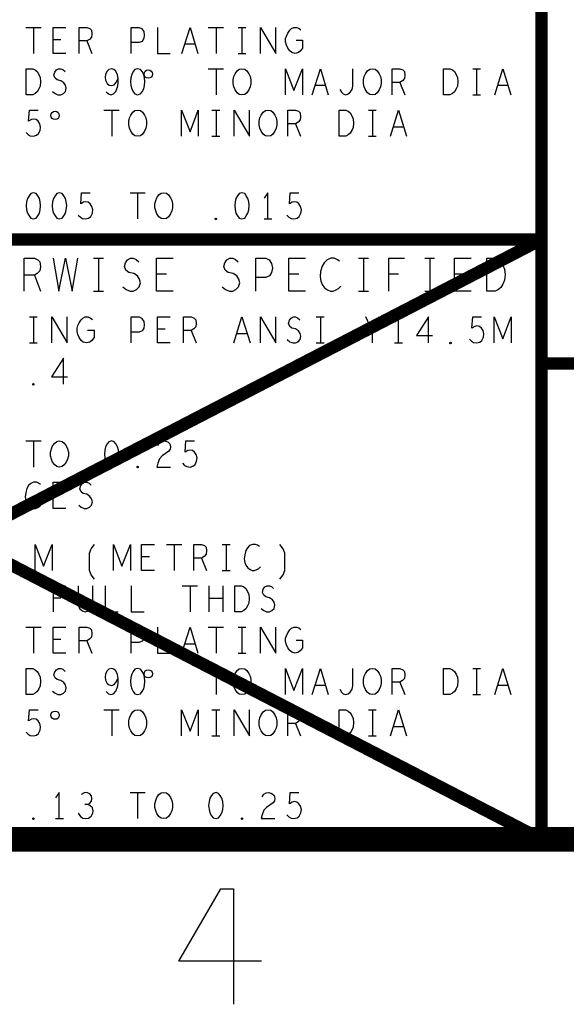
# Model space of a CAD drawing. Extents: x -3.2 to 30.8, y -10.2 to 11.8.
# Tile 12 of 32: x 15.4 to 16.8, y -10 to -7.6. Entities that reach past the tile are written whole.
import ezdxf

# ---------------------------------------------------------------- set-up
doc = ezdxf.new("R2010")
doc.units = 0
doc.layers.add('LAYNR1', color=2, linetype='CONTINUOUS')

msp = doc.modelspace()

# ---------------------------------------------------------------- linework, layer by layer
at = {"layer": 'LAYNR1'}
for p, q in [((15.457, -7.605), (15.494, -7.605)), ((15.476, -7.605), (15.476, -7.668)), ((15.898, -7.605), (15.935, -7.605)), ((15.917, -7.605), (15.917, -7.668)), ((15.97, -7.605), (15.989, -7.605)), ((15.979, -7.605), (15.979, -7.668)), ((15.542, -7.635), (15.523, -7.635)), ((15.605, -7.638), (15.617, -7.668)), ((15.866, -7.646), (15.841, -7.646)), ((15.97, -7.668), (15.989, -7.668)), ((15.898, -7.705), (15.935, -7.705)), ((15.917, -7.705), (15.917, -7.768)), ((16.537, -7.705), (16.556, -7.705)), ((16.546, -7.705), (16.546, -7.768)), ((16.181, -7.746), (16.156, -7.746)), ((16.361, -7.738), (16.373, -7.768)), ((16.622, -7.746), (16.597, -7.746)), ((16.537, -7.768), (16.556, -7.768)), ((15.646, -7.805), (15.683, -7.805)), ((15.665, -7.805), (15.665, -7.868)), ((15.907, -7.805), (15.926, -7.805)), ((15.917, -7.805), (15.917, -7.868)), ((16.285, -7.805), (16.304, -7.805)), ((16.295, -7.805), (16.295, -7.868)), ((16.109, -7.838), (16.121, -7.868)), ((16.37, -7.846), (16.345, -7.846)), ((15.907, -7.868), (15.926, -7.868)), ((16.285, -7.868), (16.304, -7.868)), ((15.709, -8.005), (15.746, -8.005)), ((15.727, -8.005), (15.727, -8.068)), ((16.033, -8.068), (16.052, -8.068)), ((15.621, -8.163), (15.645, -8.163)), ((15.633, -8.163), (15.633, -8.243)), ((16.261, -8.163), (16.285, -8.163)), ((16.273, -8.163), (16.273, -8.243)), ((16.421, -8.163), (16.445, -8.163)), ((16.433, -8.163), (16.433, -8.243)), ((15.478, -8.204), (15.493, -8.243)), ((15.797, -8.202), (15.773, -8.202)), ((16.117, -8.202), (16.093, -8.202)), ((16.358, -8.202), (16.334, -8.202)), ((16.517, -8.202), (16.493, -8.202)), ((15.621, -8.243), (15.645, -8.243)), ((16.261, -8.243), (16.285, -8.243)), ((16.421, -8.243), (16.445, -8.243)), ((15.466, -8.305), (15.485, -8.305)), ((15.476, -8.305), (15.476, -8.368)), ((16.159, -8.305), (16.178, -8.305)), ((16.169, -8.305), (16.169, -8.368)), ((16.31, -8.305), (16.295, -8.34)), ((15.794, -8.335), (15.775, -8.335)), ((15.857, -8.338), (15.869, -8.368)), ((15.992, -8.346), (15.967, -8.346)), ((15.466, -8.368), (15.485, -8.368)), ((16.159, -8.368), (16.178, -8.368)), ((16.348, -8.368), (16.367, -8.368)), ((15.457, -8.605), (15.494, -8.605)), ((15.476, -8.605), (15.476, -8.668)), ((15.542, -8.735), (15.523, -8.735)), ((15.797, -8.855), (15.834, -8.855)), ((15.816, -8.855), (15.816, -8.918)), ((15.932, -8.855), (15.951, -8.855)), ((15.941, -8.855), (15.941, -8.918)), ((15.756, -8.885), (15.737, -8.885)), ((15.882, -8.888), (15.894, -8.918)), ((15.932, -8.918), (15.951, -8.918)), ((15.835, -8.955), (15.872, -8.955)), ((15.854, -8.955), (15.854, -9.018)), ((15.9, -9.018), (15.9, -8.955)), ((15.933, -8.955), (15.933, -9.018)), ((15.542, -8.985), (15.524, -8.985)), ((15.933, -8.986), (15.9, -8.986)), ((15.457, -9.055), (15.494, -9.055)), ((15.476, -9.055), (15.476, -9.118)), ((15.898, -9.055), (15.935, -9.055)), ((15.917, -9.055), (15.917, -9.118)), ((15.97, -9.055), (15.989, -9.055)), ((15.979, -9.055), (15.979, -9.118)), ((15.542, -9.085), (15.523, -9.085)), ((15.605, -9.088), (15.617, -9.118)), ((15.866, -9.096), (15.841, -9.096)), ((15.97, -9.118), (15.989, -9.118)), ((15.898, -9.155), (15.935, -9.155)), ((15.917, -9.155), (15.917, -9.218)), ((16.537, -9.155), (16.556, -9.155)), ((16.546, -9.155), (16.546, -9.218)), ((16.361, -9.188), (16.373, -9.218)), ((16.181, -9.196), (16.156, -9.196)), ((16.622, -9.196), (16.597, -9.196)), ((16.537, -9.218), (16.556, -9.218)), ((15.646, -9.255), (15.683, -9.255)), ((15.665, -9.255), (15.665, -9.318)), ((15.907, -9.255), (15.926, -9.255)), ((15.917, -9.255), (15.917, -9.318)), ((16.285, -9.255), (16.304, -9.255)), ((16.295, -9.255), (16.295, -9.318)), ((16.109, -9.288), (16.121, -9.318)), ((16.37, -9.296), (16.345, -9.296)), ((15.907, -9.318), (15.926, -9.318)), ((16.285, -9.318), (16.304, -9.318)), ((15.709, -9.455), (15.746, -9.455)), ((15.727, -9.455), (15.727, -9.518)), ((15.529, -9.518), (15.548, -9.518))]:
    msp.add_line(p, q, dxfattribs=at)
for points, const_width in [([(-2.597, -9.568), (30.203, -9.568), (30.203, 11.232), (-2.597, 11.232)], 0.06), ([(16.703, -6.668), (16.703, -9.568)], 0.03), ([(16.703, -9.568), (13.903, -8.118), (11.103, -9.568)], 0.03), ([(11.103, -8.118), (13.903, -9.568), (16.703, -8.118)], 0.03), ([(16.703, -8.118), (13.903, -8.118)], 0.03), ([(19.503, -8.418), (16.703, -8.418)], 0.03)]:
    msp.add_lwpolyline(points, dxfattribs=dict(at, const_width=const_width))
for points in [[(15.554, -7.668), (15.523, -7.668), (15.523, -7.605), (15.554, -7.605)], [(15.586, -7.668), (15.586, -7.605), (15.605, -7.605), (15.612, -7.608), (15.616, -7.612), (15.617, -7.621), (15.616, -7.629), (15.611, -7.634), (15.605, -7.638), (15.586, -7.638)], [(15.712, -7.668), (15.712, -7.605), (15.731, -7.605), (15.737, -7.608), (15.742, -7.615), (15.743, -7.624), (15.742, -7.632), (15.738, -7.639), (15.731, -7.642), (15.712, -7.642)], [(15.775, -7.605), (15.775, -7.668), (15.806, -7.668)], [(15.834, -7.668), (15.854, -7.605), (15.873, -7.668)], [(16.024, -7.668), (16.024, -7.605), (16.061, -7.668), (16.061, -7.605)], [(16.11, -7.636), (16.126, -7.636), (16.126, -7.655), (16.121, -7.662), (16.116, -7.666), (16.108, -7.668), (16.1, -7.666), (16.095, -7.662), (16.09, -7.655), (16.087, -7.648), (16.085, -7.64), (16.085, -7.632), (16.087, -7.626), (16.09, -7.619), (16.095, -7.612), (16.099, -7.608), (16.105, -7.605), (16.111, -7.605), (16.117, -7.607), (16.122, -7.611)], [(15.522, -7.76), (15.528, -7.765), (15.535, -7.768), (15.542, -7.768), (15.548, -7.765), (15.553, -7.76), (15.555, -7.752), (15.553, -7.745), (15.549, -7.739), (15.542, -7.734), (15.533, -7.732), (15.528, -7.728), (15.525, -7.721), (15.527, -7.713), (15.531, -7.708), (15.536, -7.705), (15.542, -7.705), (15.547, -7.707), (15.552, -7.712)], [(15.651, -7.761), (15.657, -7.766), (15.663, -7.768), (15.669, -7.766), (15.675, -7.76), (15.679, -7.75), (15.68, -7.741), (15.68, -7.729), (15.679, -7.72), (15.675, -7.711), (15.67, -7.707), (15.665, -7.705), (15.658, -7.707), (15.654, -7.711), (15.65, -7.718), (15.649, -7.726), (15.65, -7.733), (15.654, -7.741), (15.659, -7.745), (15.665, -7.746), (15.671, -7.744), (15.675, -7.739), (15.68, -7.729)], [(16.085, -7.768), (16.085, -7.705), (16.105, -7.758), (16.126, -7.705), (16.126, -7.768)], [(16.149, -7.768), (16.169, -7.705), (16.188, -7.768)], [(16.216, -7.755), (16.22, -7.762), (16.224, -7.766), (16.23, -7.768), (16.236, -7.766), (16.241, -7.762), (16.246, -7.755), (16.247, -7.747), (16.247, -7.705)], [(16.342, -7.768), (16.342, -7.705), (16.361, -7.705), (16.368, -7.708), (16.372, -7.712), (16.373, -7.721), (16.372, -7.729), (16.367, -7.734), (16.361, -7.738), (16.342, -7.738)], [(16.59, -7.768), (16.61, -7.705), (16.629, -7.768)], [(15.458, -7.859), (15.463, -7.864), (15.468, -7.867), (15.476, -7.868), (15.483, -7.866), (15.488, -7.862), (15.492, -7.854), (15.493, -7.846), (15.491, -7.838), (15.487, -7.832), (15.482, -7.828), (15.476, -7.827), (15.471, -7.828), (15.464, -7.832), (15.466, -7.805), (15.487, -7.805)], [(15.833, -7.868), (15.833, -7.805), (15.854, -7.858), (15.874, -7.805), (15.874, -7.868)], [(15.961, -7.868), (15.961, -7.805), (15.998, -7.868), (15.998, -7.805)], [(16.09, -7.868), (16.09, -7.805), (16.109, -7.805), (16.116, -7.808), (16.12, -7.812), (16.121, -7.821), (16.12, -7.829), (16.115, -7.834), (16.109, -7.838), (16.09, -7.838)], [(16.338, -7.868), (16.358, -7.805), (16.377, -7.868)], [(15.584, -8.059), (15.589, -8.064), (15.594, -8.067), (15.601, -8.068), (15.609, -8.066), (15.614, -8.062), (15.618, -8.054), (15.619, -8.046), (15.617, -8.038), (15.613, -8.032), (15.608, -8.028), (15.602, -8.027), (15.597, -8.028), (15.59, -8.032), (15.592, -8.005), (15.613, -8.005)], [(16.042, -8.068), (16.042, -8.005), (16.033, -8.018)], [(16.088, -8.059), (16.093, -8.064), (16.098, -8.067), (16.105, -8.068), (16.113, -8.066), (16.118, -8.062), (16.122, -8.054), (16.123, -8.046), (16.121, -8.038), (16.117, -8.032), (16.112, -8.028), (16.106, -8.027), (16.101, -8.028), (16.094, -8.032), (16.096, -8.005), (16.117, -8.005)], [(15.453, -8.243), (15.453, -8.163), (15.478, -8.163), (15.486, -8.167), (15.491, -8.172), (15.493, -8.183), (15.491, -8.194), (15.485, -8.2), (15.478, -8.204), (15.453, -8.204)], [(15.523, -8.163), (15.537, -8.243), (15.553, -8.163), (15.569, -8.243), (15.583, -8.163)], [(15.692, -8.232), (15.7, -8.239), (15.709, -8.243), (15.717, -8.243), (15.725, -8.239), (15.731, -8.232), (15.734, -8.223), (15.732, -8.214), (15.727, -8.206), (15.718, -8.2), (15.706, -8.198), (15.699, -8.192), (15.696, -8.183), (15.698, -8.174), (15.703, -8.167), (15.71, -8.163), (15.717, -8.163), (15.724, -8.166), (15.73, -8.172)], [(15.813, -8.243), (15.773, -8.243), (15.773, -8.163), (15.813, -8.163)], [(15.932, -8.232), (15.94, -8.239), (15.949, -8.243), (15.957, -8.243), (15.965, -8.239), (15.971, -8.232), (15.974, -8.223), (15.972, -8.214), (15.967, -8.206), (15.958, -8.2), (15.946, -8.198), (15.939, -8.192), (15.936, -8.183), (15.938, -8.174), (15.943, -8.167), (15.95, -8.163), (15.957, -8.163), (15.964, -8.166), (15.97, -8.172)], [(16.013, -8.243), (16.013, -8.163), (16.037, -8.163), (16.045, -8.167), (16.051, -8.176), (16.053, -8.187), (16.051, -8.198), (16.046, -8.206), (16.037, -8.21), (16.013, -8.21)], [(16.133, -8.243), (16.093, -8.243), (16.093, -8.163), (16.133, -8.163)], [(16.215, -8.17), (16.209, -8.166), (16.202, -8.163), (16.194, -8.163), (16.185, -8.167), (16.178, -8.174), (16.173, -8.182), (16.169, -8.195), (16.168, -8.207), (16.17, -8.219), (16.173, -8.227), (16.179, -8.235), (16.186, -8.24), (16.193, -8.243), (16.2, -8.243), (16.207, -8.24), (16.213, -8.236), (16.218, -8.231)], [(16.334, -8.243), (16.334, -8.163), (16.372, -8.163)], [(16.533, -8.243), (16.493, -8.243), (16.493, -8.163), (16.533, -8.163)], [(15.52, -8.368), (15.52, -8.305), (15.557, -8.368), (15.557, -8.305)], [(15.606, -8.337), (15.622, -8.337), (15.622, -8.355), (15.617, -8.362), (15.612, -8.366), (15.604, -8.368), (15.596, -8.366), (15.591, -8.362), (15.586, -8.355), (15.583, -8.348), (15.581, -8.34), (15.581, -8.332), (15.583, -8.326), (15.586, -8.319), (15.591, -8.312), (15.595, -8.308), (15.601, -8.305), (15.607, -8.305), (15.613, -8.307), (15.618, -8.311)], [(15.712, -8.368), (15.712, -8.305), (15.731, -8.305), (15.737, -8.308), (15.742, -8.316), (15.743, -8.324), (15.742, -8.332), (15.738, -8.339), (15.731, -8.342), (15.712, -8.342)], [(15.806, -8.368), (15.775, -8.368), (15.775, -8.305), (15.806, -8.305)], [(15.838, -8.368), (15.838, -8.305), (15.857, -8.305), (15.864, -8.308), (15.868, -8.312), (15.869, -8.321), (15.868, -8.329), (15.863, -8.334), (15.857, -8.338), (15.838, -8.338)], [(15.96, -8.368), (15.979, -8.305), (15.999, -8.368)], [(16.024, -8.368), (16.024, -8.305), (16.061, -8.368), (16.061, -8.305)], [(16.089, -8.36), (16.095, -8.365), (16.102, -8.368), (16.109, -8.368), (16.115, -8.365), (16.12, -8.36), (16.122, -8.352), (16.12, -8.345), (16.116, -8.339), (16.109, -8.334), (16.1, -8.332), (16.095, -8.328), (16.092, -8.321), (16.094, -8.313), (16.098, -8.308), (16.103, -8.305), (16.109, -8.305), (16.114, -8.307), (16.119, -8.312)], [(16.295, -8.368), (16.295, -8.34), (16.279, -8.305)], [(16.358, -8.368), (16.358, -8.305), (16.348, -8.318)], [(16.43, -8.368), (16.43, -8.305), (16.401, -8.35), (16.44, -8.35)], [(16.529, -8.359), (16.534, -8.364), (16.539, -8.367), (16.546, -8.368), (16.554, -8.366), (16.559, -8.362), (16.563, -8.354), (16.564, -8.346), (16.562, -8.338), (16.558, -8.332), (16.553, -8.328), (16.547, -8.327), (16.542, -8.328), (16.535, -8.332), (16.537, -8.305), (16.558, -8.305)], [(16.589, -8.368), (16.589, -8.305), (16.61, -8.358), (16.63, -8.305), (16.63, -8.368)], [(15.548, -8.468), (15.548, -8.405), (15.519, -8.45), (15.558, -8.45)], [(15.776, -8.616), (15.78, -8.609), (15.786, -8.606), (15.792, -8.605), (15.8, -8.607), (15.805, -8.612), (15.807, -8.619), (15.806, -8.625), (15.803, -8.63), (15.787, -8.641), (15.78, -8.648), (15.776, -8.659), (15.774, -8.668), (15.807, -8.668)], [(15.836, -8.659), (15.841, -8.664), (15.846, -8.667), (15.854, -8.668), (15.861, -8.666), (15.866, -8.662), (15.87, -8.654), (15.871, -8.646), (15.869, -8.638), (15.865, -8.632), (15.86, -8.628), (15.854, -8.627), (15.849, -8.628), (15.842, -8.632), (15.844, -8.605), (15.865, -8.605)], [(15.493, -8.71), (15.488, -8.707), (15.483, -8.705), (15.476, -8.705), (15.469, -8.708), (15.464, -8.713), (15.46, -8.72), (15.457, -8.73), (15.456, -8.74), (15.457, -8.749), (15.46, -8.755), (15.465, -8.762), (15.47, -8.766), (15.476, -8.768), (15.481, -8.768), (15.486, -8.766), (15.491, -8.763), (15.495, -8.759)], [(15.554, -8.768), (15.523, -8.768), (15.523, -8.705), (15.554, -8.705)], [(15.585, -8.76), (15.591, -8.765), (15.598, -8.768), (15.605, -8.768), (15.611, -8.765), (15.616, -8.76), (15.618, -8.752), (15.616, -8.745), (15.612, -8.739), (15.605, -8.734), (15.596, -8.732), (15.591, -8.728), (15.588, -8.721), (15.59, -8.713), (15.594, -8.708), (15.599, -8.705), (15.605, -8.705), (15.61, -8.707), (15.615, -8.712)], [(15.48, -8.918), (15.48, -8.855), (15.5, -8.908), (15.521, -8.855), (15.521, -8.918)], [(15.623, -8.939), (15.615, -8.929), (15.611, -8.918), (15.611, -8.876), (15.615, -8.866), (15.623, -8.855)], [(15.669, -8.918), (15.669, -8.855), (15.689, -8.908), (15.71, -8.855), (15.71, -8.918)], [(15.768, -8.918), (15.737, -8.918), (15.737, -8.855), (15.768, -8.855)], [(15.863, -8.918), (15.863, -8.855), (15.882, -8.855), (15.889, -8.858), (15.893, -8.862), (15.894, -8.871), (15.893, -8.879), (15.888, -8.884), (15.882, -8.888), (15.863, -8.888)], [(16.022, -8.86), (16.017, -8.857), (16.012, -8.855), (16.005, -8.855), (15.998, -8.858), (15.993, -8.863), (15.989, -8.87), (15.986, -8.88), (15.985, -8.89), (15.986, -8.899), (15.989, -8.905), (15.994, -8.912), (15.999, -8.916), (16.004, -8.918), (16.01, -8.918), (16.015, -8.916), (16.02, -8.913), (16.024, -8.909)], [(16.071, -8.939), (16.079, -8.929), (16.083, -8.918), (16.083, -8.876), (16.079, -8.866), (16.071, -8.855)], [(15.524, -9.018), (15.524, -8.955), (15.553, -8.955)], [(15.584, -8.955), (15.584, -9), (15.587, -9.01), (15.594, -9.016), (15.601, -9.018), (15.609, -9.016), (15.616, -9.01), (15.619, -9), (15.619, -8.955)], [(15.649, -8.955), (15.649, -9.018), (15.68, -9.018)], [(15.712, -8.955), (15.712, -9.018), (15.743, -9.018)], [(16.026, -9.01), (16.032, -9.015), (16.039, -9.018), (16.046, -9.018), (16.052, -9.015), (16.057, -9.01), (16.059, -9.002), (16.057, -8.995), (16.053, -8.989), (16.046, -8.984), (16.037, -8.982), (16.032, -8.978), (16.029, -8.971), (16.031, -8.963), (16.035, -8.958), (16.04, -8.955), (16.046, -8.955), (16.051, -8.957), (16.056, -8.962)], [(15.554, -9.118), (15.523, -9.118), (15.523, -9.055), (15.554, -9.055)], [(15.586, -9.118), (15.586, -9.055), (15.605, -9.055), (15.612, -9.058), (15.616, -9.062), (15.617, -9.071), (15.616, -9.079), (15.611, -9.084), (15.605, -9.088), (15.586, -9.088)], [(15.712, -9.118), (15.712, -9.055), (15.731, -9.055), (15.737, -9.058), (15.742, -9.066), (15.743, -9.074), (15.742, -9.082), (15.738, -9.089), (15.731, -9.092), (15.712, -9.092)], [(15.775, -9.055), (15.775, -9.118), (15.806, -9.118)], [(15.834, -9.118), (15.854, -9.055), (15.873, -9.118)], [(16.024, -9.118), (16.024, -9.055), (16.061, -9.118), (16.061, -9.055)], [(16.11, -9.087), (16.126, -9.087), (16.126, -9.105), (16.121, -9.112), (16.116, -9.116), (16.108, -9.118), (16.1, -9.116), (16.095, -9.112), (16.09, -9.105), (16.087, -9.098), (16.085, -9.09), (16.085, -9.082), (16.087, -9.076), (16.09, -9.069), (16.095, -9.062), (16.099, -9.058), (16.105, -9.055), (16.111, -9.055), (16.117, -9.057), (16.122, -9.061)], [(15.522, -9.21), (15.528, -9.215), (15.535, -9.218), (15.542, -9.218), (15.548, -9.215), (15.553, -9.21), (15.555, -9.202), (15.553, -9.195), (15.549, -9.189), (15.542, -9.184), (15.533, -9.182), (15.528, -9.178), (15.525, -9.171), (15.527, -9.163), (15.531, -9.158), (15.536, -9.155), (15.542, -9.155), (15.547, -9.157), (15.552, -9.162)], [(15.651, -9.211), (15.657, -9.216), (15.663, -9.218), (15.669, -9.216), (15.675, -9.21), (15.679, -9.2), (15.68, -9.191), (15.68, -9.179), (15.679, -9.17), (15.675, -9.161), (15.67, -9.157), (15.665, -9.155), (15.658, -9.157), (15.654, -9.161), (15.65, -9.168), (15.649, -9.176), (15.65, -9.183), (15.654, -9.191), (15.659, -9.195), (15.665, -9.196), (15.671, -9.194), (15.675, -9.189), (15.68, -9.179)], [(16.085, -9.218), (16.085, -9.155), (16.105, -9.208), (16.126, -9.155), (16.126, -9.218)], [(16.149, -9.218), (16.169, -9.155), (16.188, -9.218)], [(16.216, -9.205), (16.22, -9.212), (16.224, -9.216), (16.23, -9.218), (16.236, -9.216), (16.241, -9.212), (16.246, -9.205), (16.247, -9.197), (16.247, -9.155)], [(16.342, -9.218), (16.342, -9.155), (16.361, -9.155), (16.368, -9.158), (16.372, -9.162), (16.373, -9.171), (16.372, -9.179), (16.367, -9.184), (16.361, -9.188), (16.342, -9.188)], [(16.59, -9.218), (16.61, -9.155), (16.629, -9.218)], [(15.458, -9.309), (15.463, -9.314), (15.468, -9.317), (15.476, -9.318), (15.483, -9.316), (15.488, -9.312), (15.492, -9.304), (15.493, -9.296), (15.491, -9.288), (15.487, -9.282), (15.482, -9.278), (15.476, -9.277), (15.471, -9.278), (15.464, -9.282), (15.466, -9.255), (15.487, -9.255)], [(15.833, -9.318), (15.833, -9.255), (15.854, -9.307), (15.874, -9.255), (15.874, -9.318)], [(15.961, -9.318), (15.961, -9.255), (15.998, -9.318), (15.998, -9.255)], [(16.09, -9.318), (16.09, -9.255), (16.109, -9.255), (16.116, -9.258), (16.12, -9.262), (16.121, -9.271), (16.12, -9.279), (16.115, -9.284), (16.109, -9.288), (16.09, -9.288)], [(16.338, -9.318), (16.358, -9.255), (16.377, -9.318)], [(15.538, -9.518), (15.538, -9.455), (15.529, -9.468)], [(15.607, -9.484), (15.612, -9.481), (15.616, -9.476), (15.617, -9.47), (15.616, -9.463), (15.612, -9.458), (15.605, -9.455), (15.598, -9.456), (15.591, -9.46)], [(16.028, -9.465), (16.032, -9.459), (16.038, -9.456), (16.044, -9.455), (16.052, -9.457), (16.057, -9.462), (16.059, -9.469), (16.058, -9.475), (16.055, -9.48), (16.039, -9.491), (16.032, -9.498), (16.028, -9.509), (16.026, -9.518), (16.059, -9.518)], [(16.088, -9.509), (16.093, -9.514), (16.098, -9.517), (16.105, -9.518), (16.113, -9.516), (16.118, -9.512), (16.122, -9.504), (16.123, -9.496), (16.121, -9.488), (16.117, -9.482), (16.112, -9.478), (16.106, -9.477), (16.101, -9.478), (16.094, -9.482), (16.096, -9.455), (16.117, -9.455)], [(15.584, -9.505), (15.589, -9.513), (15.595, -9.517), (15.602, -9.518), (15.609, -9.517), (15.615, -9.512), (15.619, -9.505), (15.62, -9.499), (15.618, -9.492), (15.612, -9.486), (15.607, -9.484), (15.6, -9.484)], [(16.027, -9.863), (15.827, -9.863), (15.928, -9.688), (15.959, -9.688), (15.959, -9.967)]]:
    msp.add_lwpolyline(points, dxfattribs=at)
for points in [[(15.458, -7.768), (15.458, -7.705), (15.474, -7.705), (15.48, -7.708), (15.485, -7.712), (15.489, -7.719), (15.492, -7.726), (15.493, -7.736), (15.492, -7.747), (15.489, -7.754), (15.485, -7.761), (15.48, -7.765), (15.474, -7.768)], [(15.727, -7.705), (15.721, -7.707), (15.717, -7.712), (15.713, -7.719), (15.711, -7.727), (15.71, -7.736), (15.711, -7.746), (15.713, -7.754), (15.717, -7.761), (15.721, -7.766), (15.727, -7.768), (15.734, -7.766), (15.738, -7.761), (15.742, -7.754), (15.744, -7.746), (15.745, -7.736), (15.744, -7.727), (15.742, -7.719), (15.738, -7.712), (15.734, -7.707)], [(15.979, -7.768), (15.973, -7.767), (15.968, -7.763), (15.963, -7.756), (15.96, -7.749), (15.958, -7.741), (15.958, -7.732), (15.96, -7.724), (15.963, -7.717), (15.968, -7.71), (15.973, -7.706), (15.979, -7.705), (15.986, -7.706), (15.991, -7.71), (15.996, -7.717), (15.999, -7.724), (16.001, -7.732), (16.001, -7.741), (15.999, -7.749), (15.996, -7.756), (15.991, -7.763), (15.986, -7.767)], [(16.295, -7.768), (16.288, -7.767), (16.283, -7.763), (16.278, -7.756), (16.275, -7.749), (16.273, -7.741), (16.273, -7.732), (16.275, -7.724), (16.278, -7.717), (16.283, -7.71), (16.288, -7.706), (16.295, -7.705), (16.301, -7.706), (16.306, -7.71), (16.311, -7.717), (16.314, -7.724), (16.316, -7.732), (16.316, -7.741), (16.314, -7.749), (16.311, -7.756), (16.306, -7.763), (16.301, -7.767)], [(16.466, -7.768), (16.466, -7.705), (16.482, -7.705), (16.488, -7.708), (16.493, -7.712), (16.497, -7.719), (16.5, -7.726), (16.501, -7.736), (16.5, -7.747), (16.497, -7.754), (16.493, -7.761), (16.488, -7.765), (16.482, -7.768)], [(15.727, -7.868), (15.721, -7.867), (15.716, -7.863), (15.711, -7.856), (15.708, -7.849), (15.706, -7.841), (15.706, -7.832), (15.708, -7.824), (15.711, -7.817), (15.716, -7.81), (15.721, -7.806), (15.727, -7.805), (15.734, -7.806), (15.739, -7.81), (15.744, -7.817), (15.747, -7.824), (15.749, -7.832), (15.749, -7.841), (15.747, -7.849), (15.744, -7.856), (15.739, -7.863), (15.734, -7.867)], [(16.042, -7.868), (16.036, -7.867), (16.031, -7.863), (16.026, -7.856), (16.023, -7.849), (16.021, -7.841), (16.021, -7.832), (16.023, -7.824), (16.026, -7.817), (16.031, -7.81), (16.036, -7.806), (16.042, -7.805), (16.049, -7.806), (16.054, -7.81), (16.059, -7.817), (16.062, -7.824), (16.064, -7.832), (16.064, -7.841), (16.062, -7.849), (16.059, -7.856), (16.054, -7.863), (16.049, -7.867)], [(16.214, -7.868), (16.214, -7.805), (16.23, -7.805), (16.236, -7.808), (16.241, -7.812), (16.245, -7.819), (16.248, -7.826), (16.249, -7.837), (16.248, -7.847), (16.245, -7.854), (16.241, -7.861), (16.236, -7.865), (16.23, -7.868)], [(15.476, -8.005), (15.469, -8.007), (15.465, -8.012), (15.461, -8.019), (15.459, -8.027), (15.458, -8.036), (15.459, -8.046), (15.461, -8.054), (15.465, -8.061), (15.469, -8.066), (15.476, -8.068), (15.482, -8.066), (15.486, -8.061), (15.49, -8.054), (15.492, -8.046), (15.493, -8.036), (15.492, -8.027), (15.49, -8.019), (15.486, -8.012), (15.482, -8.007)], [(15.538, -8.005), (15.532, -8.007), (15.528, -8.012), (15.524, -8.019), (15.522, -8.027), (15.521, -8.036), (15.522, -8.046), (15.524, -8.054), (15.528, -8.061), (15.532, -8.066), (15.538, -8.068), (15.545, -8.066), (15.549, -8.061), (15.553, -8.054), (15.555, -8.046), (15.556, -8.036), (15.555, -8.027), (15.553, -8.019), (15.549, -8.012), (15.545, -8.007)], [(15.79, -8.068), (15.784, -8.067), (15.779, -8.063), (15.774, -8.056), (15.771, -8.049), (15.769, -8.041), (15.769, -8.032), (15.771, -8.024), (15.774, -8.017), (15.779, -8.01), (15.784, -8.006), (15.79, -8.005), (15.797, -8.006), (15.802, -8.01), (15.807, -8.017), (15.81, -8.024), (15.812, -8.032), (15.812, -8.041), (15.81, -8.049), (15.807, -8.056), (15.802, -8.063), (15.797, -8.067)], [(15.979, -8.005), (15.973, -8.007), (15.969, -8.012), (15.965, -8.019), (15.963, -8.027), (15.962, -8.036), (15.963, -8.046), (15.965, -8.054), (15.969, -8.061), (15.973, -8.066), (15.979, -8.068), (15.986, -8.066), (15.99, -8.061), (15.994, -8.054), (15.996, -8.046), (15.997, -8.036), (15.996, -8.027), (15.994, -8.019), (15.99, -8.012), (15.986, -8.007)], [(15.917, -8.07), (15.915, -8.069), (15.915, -8.067), (15.917, -8.066), (15.918, -8.067), (15.918, -8.069)], [(16.571, -8.243), (16.571, -8.163), (16.591, -8.163), (16.599, -8.167), (16.605, -8.172), (16.61, -8.18), (16.614, -8.19), (16.615, -8.203), (16.614, -8.216), (16.61, -8.226), (16.605, -8.234), (16.599, -8.239), (16.591, -8.243)], [(16.483, -8.37), (16.482, -8.369), (16.482, -8.367), (16.483, -8.366), (16.485, -8.367), (16.485, -8.369)], [(15.476, -8.47), (15.474, -8.469), (15.474, -8.467), (15.476, -8.466), (15.477, -8.467), (15.477, -8.469)], [(15.538, -8.668), (15.532, -8.667), (15.527, -8.663), (15.522, -8.656), (15.519, -8.649), (15.517, -8.641), (15.517, -8.632), (15.519, -8.624), (15.522, -8.617), (15.527, -8.61), (15.532, -8.606), (15.538, -8.605), (15.545, -8.606), (15.55, -8.61), (15.555, -8.617), (15.558, -8.624), (15.56, -8.632), (15.56, -8.641), (15.558, -8.649), (15.555, -8.656), (15.55, -8.663), (15.545, -8.667)], [(15.665, -8.605), (15.658, -8.607), (15.654, -8.612), (15.65, -8.619), (15.648, -8.627), (15.647, -8.637), (15.648, -8.646), (15.65, -8.654), (15.654, -8.661), (15.658, -8.666), (15.665, -8.668), (15.671, -8.666), (15.675, -8.661), (15.679, -8.654), (15.681, -8.646), (15.682, -8.637), (15.681, -8.627), (15.679, -8.619), (15.675, -8.612), (15.671, -8.607)], [(15.727, -8.67), (15.726, -8.669), (15.726, -8.667), (15.727, -8.666), (15.729, -8.667), (15.729, -8.669)], [(15.962, -9.018), (15.962, -8.955), (15.978, -8.955), (15.984, -8.958), (15.989, -8.962), (15.993, -8.969), (15.996, -8.976), (15.997, -8.986), (15.996, -8.997), (15.993, -9.004), (15.989, -9.011), (15.984, -9.015), (15.978, -9.018)], [(15.458, -9.218), (15.458, -9.155), (15.474, -9.155), (15.48, -9.158), (15.485, -9.162), (15.489, -9.169), (15.492, -9.176), (15.493, -9.186), (15.492, -9.197), (15.489, -9.204), (15.485, -9.211), (15.48, -9.215), (15.474, -9.218)], [(15.727, -9.155), (15.721, -9.157), (15.717, -9.162), (15.713, -9.169), (15.711, -9.177), (15.71, -9.186), (15.711, -9.196), (15.713, -9.204), (15.717, -9.211), (15.721, -9.216), (15.727, -9.218), (15.734, -9.216), (15.738, -9.211), (15.742, -9.204), (15.744, -9.196), (15.745, -9.186), (15.744, -9.177), (15.742, -9.169), (15.738, -9.162), (15.734, -9.157)], [(15.979, -9.218), (15.973, -9.217), (15.968, -9.213), (15.963, -9.206), (15.96, -9.199), (15.958, -9.191), (15.958, -9.182), (15.96, -9.174), (15.963, -9.167), (15.968, -9.16), (15.973, -9.156), (15.979, -9.155), (15.986, -9.156), (15.991, -9.16), (15.996, -9.167), (15.999, -9.174), (16.001, -9.182), (16.001, -9.191), (15.999, -9.199), (15.996, -9.206), (15.991, -9.213), (15.986, -9.217)], [(16.295, -9.218), (16.288, -9.217), (16.283, -9.213), (16.278, -9.206), (16.275, -9.199), (16.273, -9.191), (16.273, -9.182), (16.275, -9.174), (16.278, -9.167), (16.283, -9.16), (16.288, -9.156), (16.295, -9.155), (16.301, -9.156), (16.306, -9.16), (16.311, -9.167), (16.314, -9.174), (16.316, -9.182), (16.316, -9.191), (16.314, -9.199), (16.311, -9.206), (16.306, -9.213), (16.301, -9.217)], [(16.466, -9.218), (16.466, -9.155), (16.482, -9.155), (16.488, -9.158), (16.493, -9.162), (16.497, -9.169), (16.5, -9.176), (16.501, -9.186), (16.5, -9.197), (16.497, -9.204), (16.493, -9.211), (16.488, -9.215), (16.482, -9.218)], [(15.727, -9.318), (15.721, -9.317), (15.716, -9.313), (15.711, -9.306), (15.708, -9.299), (15.706, -9.291), (15.706, -9.282), (15.708, -9.274), (15.711, -9.267), (15.716, -9.26), (15.721, -9.256), (15.727, -9.255), (15.734, -9.256), (15.739, -9.26), (15.744, -9.267), (15.747, -9.274), (15.749, -9.282), (15.749, -9.291), (15.747, -9.299), (15.744, -9.306), (15.739, -9.313), (15.734, -9.317)], [(16.042, -9.318), (16.036, -9.317), (16.031, -9.313), (16.026, -9.306), (16.023, -9.299), (16.021, -9.291), (16.021, -9.282), (16.023, -9.274), (16.026, -9.267), (16.031, -9.26), (16.036, -9.256), (16.042, -9.255), (16.049, -9.256), (16.054, -9.26), (16.059, -9.267), (16.062, -9.274), (16.064, -9.282), (16.064, -9.291), (16.062, -9.299), (16.059, -9.306), (16.054, -9.313), (16.049, -9.317)], [(16.214, -9.318), (16.214, -9.255), (16.23, -9.255), (16.236, -9.258), (16.241, -9.262), (16.245, -9.269), (16.248, -9.276), (16.249, -9.286), (16.248, -9.297), (16.245, -9.304), (16.241, -9.311), (16.236, -9.315), (16.23, -9.318)], [(15.79, -9.518), (15.784, -9.517), (15.779, -9.513), (15.774, -9.506), (15.771, -9.499), (15.769, -9.491), (15.769, -9.482), (15.771, -9.474), (15.774, -9.467), (15.779, -9.46), (15.784, -9.456), (15.79, -9.455), (15.797, -9.456), (15.802, -9.46), (15.807, -9.467), (15.81, -9.474), (15.812, -9.482), (15.812, -9.491), (15.81, -9.499), (15.807, -9.506), (15.802, -9.513), (15.797, -9.517)], [(15.917, -9.455), (15.91, -9.457), (15.906, -9.462), (15.902, -9.469), (15.9, -9.477), (15.899, -9.486), (15.9, -9.496), (15.902, -9.504), (15.906, -9.511), (15.91, -9.516), (15.917, -9.518), (15.923, -9.516), (15.927, -9.511), (15.931, -9.504), (15.933, -9.496), (15.934, -9.486), (15.933, -9.477), (15.931, -9.469), (15.927, -9.462), (15.923, -9.457)], [(15.476, -9.52), (15.474, -9.519), (15.474, -9.517), (15.476, -9.516), (15.477, -9.517), (15.477, -9.519)], [(15.979, -9.52), (15.978, -9.519), (15.978, -9.517), (15.979, -9.516), (15.981, -9.517), (15.981, -9.519)]]:
    msp.add_lwpolyline(points, close=True, dxfattribs=at)
for centre in [(15.753, -7.718), (15.528, -7.818), (15.753, -9.168), (15.528, -9.268)]:
    msp.add_circle(centre, 0.01, dxfattribs=at)

doc.saveas('drawing.dxf')
